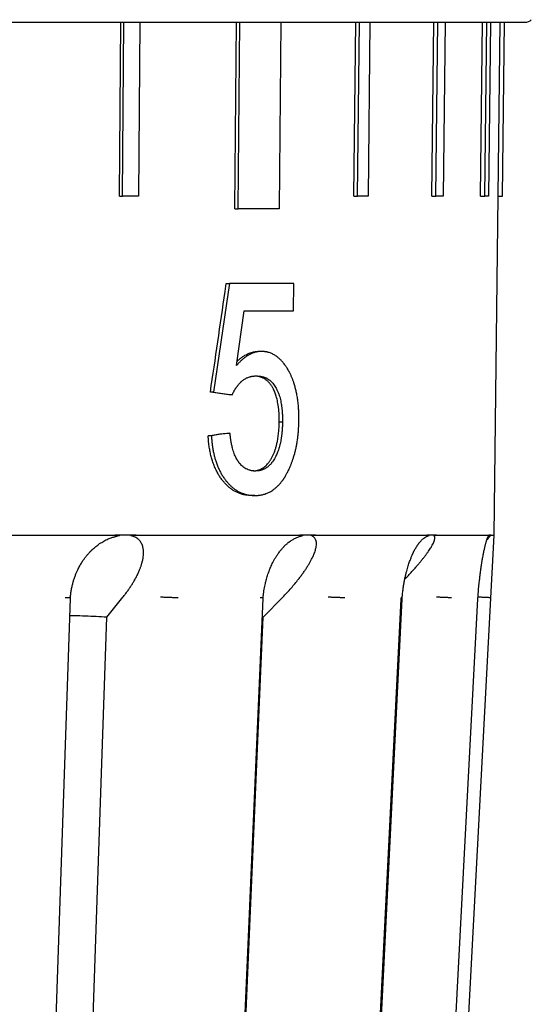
# Model space of a CAD drawing. Header units: millimetres. Extents: x 8 to 564, y 12 to 489.
# Tile 21 of 81: x 311 to 323, y 118 to 141. Entities that reach past the tile are written whole.
import ezdxf

# ---------------------------------------------------------------- set-up
doc = ezdxf.new("R2010")
doc.units = ezdxf.units.MM

msp = doc.modelspace()

# ---------------------------------------------------------------- linework, layer by layer
at = {"color": 7, "linetype": 'Continuous', "lineweight": 30}
for p, q in [((313.002, 137.261), (313.034, 141.361)), ((313.067, 137.261), (313.099, 141.361)), ((313.482, 141.361), (313.45, 137.261)), ((315.72, 136.962), (315.761, 141.361)), ((315.797, 136.96), (315.838, 141.361)), ((316.802, 141.361), (316.761, 136.96)), ((318.525, 137.261), (318.568, 141.361)), ((318.611, 137.261), (318.655, 141.361)), ((318.905, 141.361), (318.861, 137.261)), ((320.365, 137.261), (320.412, 141.361)), ((320.459, 137.261), (320.506, 141.361)), ((320.678, 141.361), (320.631, 137.261)), ((321.511, 137.261), (321.561, 141.361)), ((321.61, 137.261), (321.659, 141.361)), ((321.746, 141.361), (321.697, 137.261)), ((321.928, 137.261), (321.978, 141.361)), ((322.028, 137.261), (322.078, 141.361)), ((322.029, 137.261), (322.079, 141.361)), ((313.002, 137.261), (313.067, 137.261)), ((318.525, 137.261), (318.611, 137.261)), ((320.365, 137.261), (320.459, 137.261)), ((321.511, 137.261), (321.61, 137.261)), ((321.831, 129.26), (321.929, 137.261)), ((321.928, 137.261), (322.028, 137.261)), ((315.72, 136.962), (315.797, 136.96)), ((315.491, 135.011), (315.518, 135.197)), ((315.518, 135.197), (315.594, 135.197)), ((315.594, 135.197), (315.564, 134.989)), ((317.101, 134.556), (317.107, 135.197)), ((315.564, 134.989), (315.22, 132.633)), ((315.757, 133.261), (315.937, 134.556)), ((316.342, 133.594), (316.265, 133.594)), ((315.469, 132.585), (315.143, 132.633)), ((315.22, 132.633), (315.143, 132.633)), ((315.22, 132.633), (315.543, 132.585)), ((315.579, 132.569), (315.469, 132.585)), ((315.543, 132.585), (315.656, 132.569)), ((315.656, 132.569), (315.579, 132.569)), ((316.766, 131.938), (316.843, 131.938)), ((315.166, 131.607), (315.089, 131.607)), ((315.46, 131.661), (315.528, 131.671)), ((315.528, 131.671), (315.604, 131.671)), ((315.604, 131.671), (315.534, 131.661)), ((316.192, 130.197), (316.115, 130.197)), ((312.883, 129.259), (312.896, 129.26)), ((313.38, 129.261), (315.439, 129.261)), ((313.393, 129.259), (313.38, 129.261)), ((317.238, 129.259), (317.248, 129.26)), ((317.43, 129.261), (317.248, 129.259)), ((317.62, 129.259), (317.43, 129.261)), ((317.62, 129.259), (317.61, 129.261)), ((320.247, 129.259), (320.254, 129.26)), ((320.364, 129.261), (320.254, 129.259)), ((320.27, 99.465), (321.831, 129.26)), ((320.475, 129.259), (320.364, 129.261)), ((320.475, 129.259), (320.47, 129.261)), ((321.707, 129.259), (321.709, 129.26)), ((311.842, 127.769), (311.842, 127.791)), ((312.699, 127.326), (313.081, 127.799)), ((316.386, 127.765), (316.386, 127.788)), ((316.388, 127.326), (316.848, 127.799)), ((318.237, 99.465), (319.637, 127.762)), ((319.637, 127.762), (319.638, 127.786)), ((319.663, 127.763), (319.664, 127.787)), ((321.449, 127.762), (321.45, 127.786)), ((311.765, 99.564), (312.699, 127.326)), ((315.196, 99.564), (316.388, 127.326)), ((316.388, 127.326), (316.367, 127.327))]:
    msp.add_line(p, q, dxfattribs=at)
at = {"color": 7, "linetype": 'Continuous', "lineweight": 30, "flags": 128}
for points in [[(310.883, 99.47), (311.35, 113.262), (311.842, 127.769)], [(315.165, 99.467), (315.76, 113.26), (316.386, 127.766)], [(318.264, 99.466), (318.901, 112.348), (319.663, 127.763)], [(319.967, 99.465), (320.47, 109.058), (320.694, 113.344), (321.449, 127.762)]]:
    msp.add_lwpolyline(points, dxfattribs=at)
at = {"color": 7, "linetype": 'Continuous', "lineweight": 30}
msp.add_arc((322.567, 141.561), 0.2, 270, 315, dxfattribs=at)
for points, knots in [([(297.5, 141.361), (297.66, 141.361), (297.98, 141.361), (298.46, 141.361), (298.939, 141.361), (299.417, 141.361), (299.894, 141.361), (300.305, 141.361), (300.65, 141.361), (300.93, 141.361), (301.21, 141.361), (301.489, 141.361), (301.768, 141.361), (302.052, 141.361), (302.341, 141.361), (302.694, 141.361), (303.104, 141.361), (303.57, 141.361), (304.033, 141.361), (304.494, 141.361), (304.949, 141.361), (305.4, 141.361), (305.845, 141.361), (306.288, 141.361), (306.643, 141.361), (306.912, 141.361), (307.096, 141.361), (307.28, 141.361), (307.462, 141.361), (307.644, 141.361), (307.826, 141.361), (308.006, 141.361), (308.252, 141.361), (308.561, 141.361), (308.932, 141.361), (309.309, 141.361), (309.691, 141.361), (310.078, 141.361), (310.462, 141.361), (310.842, 141.361), (311.168, 141.361), (311.443, 141.361), (311.668, 141.361), (311.89, 141.361), (312.111, 141.361), (312.33, 141.361), (312.588, 141.361), (312.885, 141.361), (313.217, 141.361), (313.553, 141.361), (313.892, 141.361), (314.234, 141.361), (314.57, 141.361), (314.901, 141.361), (315.233, 141.361), (315.565, 141.361), (315.897, 141.361), (316.222, 141.361), (316.539, 141.361), (316.849, 141.361), (317.146, 141.361), (317.431, 141.361), (317.703, 141.361), (317.97, 141.361), (318.229, 141.361), (318.447, 141.361), (318.626, 141.361), (318.767, 141.361), (318.906, 141.361), (319.043, 141.361), (319.177, 141.361), (319.334, 141.361), (319.512, 141.361), (319.707, 141.361), (319.902, 141.361), (320.094, 141.361), (320.283, 141.361), (320.465, 141.361), (320.64, 141.361), (320.772, 141.361), (320.866, 141.361), (320.923, 141.361), (320.98, 141.361), (321.035, 141.361), (321.089, 141.361), (321.167, 141.361), (321.266, 141.361), (321.39, 141.361), (321.515, 141.361), (321.639, 141.361), (321.747, 141.361), (321.84, 141.361), (321.919, 141.361), (321.994, 141.361), (322.065, 141.361), (322.13, 141.361), (322.19, 141.361), (322.251, 141.361), (322.313, 141.361), (322.373, 141.361), (322.426, 141.361), (322.47, 141.361), (322.506, 141.361), (322.533, 141.361), (322.553, 141.361), (322.565, 141.361), (322.566, 141.361), (322.567, 141.361)], [0, 0, 0, 0, 0.012202, 0.024388, 0.03656, 0.048724, 0.060885, 0.073046, 0.080215, 0.087386, 0.094561, 0.10174, 0.108925, 0.116116, 0.123722, 0.131343, 0.143522, 0.155688, 0.167844, 0.179997, 0.19215, 0.20409, 0.216039, 0.228, 0.239979, 0.245038, 0.250093, 0.255145, 0.260193, 0.265239, 0.270282, 0.275323, 0.280362, 0.290915, 0.301464, 0.312012, 0.323315, 0.334624, 0.345942, 0.357273, 0.36862, 0.375509, 0.382391, 0.389266, 0.396137, 0.403002, 0.409864, 0.420641, 0.431414, 0.442186, 0.453729, 0.465278, 0.476837, 0.48841, 0.5, 0.512297, 0.524573, 0.536833, 0.549083, 0.561325, 0.573566, 0.585109, 0.596658, 0.608217, 0.61979, 0.63138, 0.638124, 0.644862, 0.651594, 0.658321, 0.665044, 0.671763, 0.682316, 0.692865, 0.703412, 0.714716, 0.726024, 0.737342, 0.748673, 0.76002, 0.764081, 0.768139, 0.772195, 0.776249, 0.780301, 0.784351, 0.793892, 0.803426, 0.814771, 0.826113, 0.837456, 0.84614, 0.854828, 0.863522, 0.872224, 0.880934, 0.889303, 0.897518, 0.909006, 0.920483, 0.931953, 0.943418, 0.954884, 0.966149, 0.977421, 0.988703, 1, 1, 1, 1]), ([(315.143, 132.633), (315.201, 133.029), (315.318, 133.822), (315.433, 134.614), (315.491, 135.011)], [0, 0, 0, 0, 0.499994, 1, 1, 1, 1]), ([(316.342, 133.594), (316.334, 133.594), (316.321, 133.593), (316.302, 133.592), (316.287, 133.591), (316.271, 133.59), (316.25, 133.587), (316.22, 133.581), (316.185, 133.571), (316.15, 133.559), (316.118, 133.547), (316.086, 133.532), (316.046, 133.511), (315.998, 133.482), (315.941, 133.441), (315.897, 133.404), (315.864, 133.374), (315.844, 133.354), (315.824, 133.334), (315.804, 133.313), (315.782, 133.289), (315.766, 133.27), (315.757, 133.261)], [0, 0, 0, 0, 0.034676, 0.064706, 0.090093, 0.110955, 0.138007, 0.194518, 0.25515, 0.309244, 0.36254, 0.415111, 0.467039, 0.561895, 0.658509, 0.757661, 0.797315, 0.837051, 0.872385, 0.906894, 0.949431, 1, 1, 1, 1]), ([(315.77, 133.356), (315.771, 133.357), (315.778, 133.364), (315.791, 133.377), (315.811, 133.395), (315.845, 133.425), (315.894, 133.463), (315.953, 133.502), (316.007, 133.532), (316.058, 133.554), (316.108, 133.571), (316.158, 133.584), (316.21, 133.591), (316.246, 133.593), (316.265, 133.594)], [0, 0, 0, 0, 0.005298, 0.048465, 0.087942, 0.133997, 0.26702, 0.397808, 0.496964, 0.596911, 0.698011, 0.789953, 0.890511, 1, 1, 1, 1]), ([(317.23, 131.976), (317.23, 131.993), (317.229, 132.025), (317.229, 132.069), (317.228, 132.107), (317.228, 132.143), (317.226, 132.184), (317.224, 132.231), (317.221, 132.28), (317.216, 132.333), (317.21, 132.389), (317.202, 132.45), (317.193, 132.512), (317.181, 132.585), (317.163, 132.669), (317.14, 132.762), (317.115, 132.845), (317.089, 132.917), (317.064, 132.981), (317.037, 133.042), (317.004, 133.109), (316.966, 133.179), (316.92, 133.25), (316.873, 133.315), (316.823, 133.373), (316.77, 133.425), (316.723, 133.465), (316.68, 133.495), (316.645, 133.516), (316.608, 133.536), (316.569, 133.552), (316.539, 133.563), (316.518, 133.57), (316.506, 133.573), (316.494, 133.576), (316.483, 133.579), (316.471, 133.582), (316.459, 133.584), (316.447, 133.586), (316.434, 133.588), (316.417, 133.59), (316.395, 133.591), (316.37, 133.593), (316.351, 133.594), (316.342, 133.594)], [0, 0, 0, 0, 0.0209761, 0.039166, 0.0545707, 0.0672672, 0.0837193, 0.1047742, 0.1252894, 0.1445754, 0.1700996, 0.195831, 0.2218034, 0.2480492, 0.2899844, 0.3315852, 0.373041, 0.4041554, 0.4353766, 0.4667844, 0.4984573, 0.5417157, 0.5841199, 0.6258655, 0.6671578, 0.7082084, 0.7492332, 0.7741891, 0.7994487, 0.8250704, 0.8511104, 0.8776219, 0.8854426, 0.893238, 0.9010098, 0.9087594, 0.9164886, 0.9241991, 0.9318925, 0.9395705, 0.9508944, 0.9647387, 0.9811066, 1, 1, 1, 1]), ([(315.656, 132.569), (315.66, 132.578), (315.669, 132.597), (315.681, 132.621), (315.692, 132.642), (315.702, 132.662), (315.712, 132.681), (315.724, 132.7), (315.736, 132.719), (315.748, 132.737), (315.76, 132.754), (315.772, 132.77), (315.784, 132.786), (315.798, 132.804), (315.814, 132.823), (315.829, 132.841), (315.843, 132.855), (315.855, 132.867), (315.865, 132.877), (315.872, 132.884), (315.88, 132.89), (315.887, 132.897), (315.895, 132.903), (315.91, 132.915), (315.932, 132.932), (315.963, 132.952), (315.995, 132.969), (316.028, 132.983), (316.055, 132.992), (316.074, 132.998), (316.085, 133.001), (316.097, 133.004), (316.108, 133.006), (316.12, 133.008), (316.131, 133.01), (316.146, 133.012), (316.166, 133.014), (316.192, 133.016), (316.212, 133.017), (316.222, 133.017)], [0, 0, 0, 0, 0.035442, 0.065532, 0.090278, 0.112565, 0.137652, 0.163439, 0.189951, 0.21469, 0.238535, 0.262215, 0.285741, 0.309123, 0.346052, 0.371853, 0.397167, 0.422237, 0.435278, 0.44826, 0.461186, 0.474059, 0.486881, 0.499655, 0.548848, 0.598755, 0.649563, 0.701446, 0.754567, 0.772047, 0.789591, 0.807204, 0.824892, 0.84266, 0.860512, 0.878455, 0.909941, 0.950453, 1, 1, 1, 1]), ([(316.766, 131.938), (316.766, 131.95), (316.766, 131.974), (316.766, 132.009), (316.765, 132.041), (316.765, 132.07), (316.764, 132.097), (316.762, 132.124), (316.761, 132.154), (316.758, 132.187), (316.755, 132.223), (316.751, 132.258), (316.746, 132.293), (316.74, 132.341), (316.729, 132.402), (316.714, 132.472), (316.697, 132.534), (316.679, 132.588), (316.661, 132.635), (316.641, 132.68), (316.623, 132.718), (316.606, 132.749), (316.592, 132.773), (316.576, 132.796), (316.56, 132.818), (316.543, 132.84), (316.525, 132.86), (316.505, 132.881), (316.483, 132.901), (316.459, 132.921), (316.433, 132.939), (316.407, 132.955), (316.383, 132.967), (316.361, 132.977), (316.341, 132.985), (316.321, 132.992), (316.302, 132.998), (316.282, 133.003), (316.264, 133.006), (316.243, 133.01), (316.218, 133.013), (316.197, 133.015), (316.185, 133.015), (316.185, 133.015)], [0, 0, 0, 0, 0.0230939, 0.044562, 0.0644068, 0.0826313, 0.0992397, 0.1142372, 0.1327456, 0.1548011, 0.1769176, 0.1991087, 0.2213877, 0.2437679, 0.2911532, 0.3376867, 0.3836263, 0.4178561, 0.452018, 0.4862283, 0.5206024, 0.5413811, 0.5623232, 0.5834753, 0.6048827, 0.626589, 0.6486362, 0.6710641, 0.6977274, 0.7246069, 0.7517808, 0.7793249, 0.8073121, 0.827231, 0.8469806, 0.8665761, 0.8860327, 0.9053661, 0.9245925, 0.9388181, 0.9658978, 0.998702, 1, 1, 1, 1]), ([(316.222, 133.017), (316.238, 133.017), (316.266, 133.015), (316.306, 133.011), (316.341, 133.006), (316.368, 133.001), (316.388, 132.995), (316.405, 132.99), (316.422, 132.984), (316.438, 132.977), (316.454, 132.97), (316.47, 132.962), (316.493, 132.949), (316.525, 132.929), (316.564, 132.899), (316.6, 132.864), (316.634, 132.823), (316.666, 132.777), (316.692, 132.733), (316.712, 132.693), (316.727, 132.659), (316.742, 132.624), (316.755, 132.589), (316.77, 132.545), (316.785, 132.491), (316.801, 132.426), (316.814, 132.355), (316.825, 132.281), (316.834, 132.204), (316.838, 132.14), (316.841, 132.087), (316.842, 132.042), (316.843, 131.991), (316.843, 131.956), (316.843, 131.938)], [0, 0, 0, 0, 0.04194, 0.079154, 0.111672, 0.139536, 0.155011, 0.171226, 0.187266, 0.20314, 0.218859, 0.234434, 0.249874, 0.29044, 0.331566, 0.372339, 0.413079, 0.454109, 0.495741, 0.521141, 0.546929, 0.572814, 0.596882, 0.621124, 0.662028, 0.703744, 0.746467, 0.795018, 0.841059, 0.885885, 0.910108, 0.937006, 0.966967, 1, 1, 1, 1]), ([(316.163, 130.776), (316.17, 130.777), (316.185, 130.778), (316.204, 130.78), (316.222, 130.783), (316.234, 130.785), (316.249, 130.789), (316.27, 130.795), (316.297, 130.804), (316.328, 130.817), (316.359, 130.833), (316.393, 130.853), (316.43, 130.881), (316.471, 130.919), (316.504, 130.957), (316.529, 130.988), (316.546, 131.012), (316.561, 131.037), (316.577, 131.063), (316.593, 131.092), (316.614, 131.132), (316.639, 131.187), (316.665, 131.257), (316.689, 131.331), (316.709, 131.408), (316.725, 131.481), (316.736, 131.548), (316.745, 131.609), (316.752, 131.671), (316.758, 131.733), (316.762, 131.796), (316.765, 131.864), (316.766, 131.912), (316.766, 131.938)], [0, 0, 0, 0, 0.017996, 0.041874, 0.054753, 0.066753, 0.07788, 0.095288, 0.126204, 0.15655, 0.186404, 0.215847, 0.258815, 0.303383, 0.349911, 0.373375, 0.39362, 0.41455, 0.436204, 0.458617, 0.481822, 0.530304, 0.578954, 0.628071, 0.677946, 0.728856, 0.764872, 0.802342, 0.841338, 0.877649, 0.913643, 0.954414, 1, 1, 1, 1]), ([(316.843, 131.938), (316.843, 131.922), (316.842, 131.891), (316.841, 131.846), (316.839, 131.805), (316.837, 131.768), (316.834, 131.731), (316.831, 131.694), (316.827, 131.656), (316.823, 131.619), (316.818, 131.582), (316.812, 131.545), (316.805, 131.501), (316.795, 131.448), (316.781, 131.389), (316.766, 131.331), (316.748, 131.275), (316.729, 131.222), (316.708, 131.171), (316.683, 131.117), (316.654, 131.063), (316.622, 131.011), (316.59, 130.967), (316.559, 130.931), (316.531, 130.903), (316.501, 130.877), (316.474, 130.856), (316.448, 130.84), (316.424, 130.827), (316.4, 130.815), (316.374, 130.804), (316.35, 130.796), (316.321, 130.788), (316.288, 130.781), (316.246, 130.776), (316.216, 130.775), (316.2, 130.774)], [0, 0, 0, 0, 0.0276, 0.053198, 0.076802, 0.098419, 0.118061, 0.140151, 0.162624, 0.184708, 0.206415, 0.227759, 0.248756, 0.28581, 0.322261, 0.358219, 0.3938, 0.429121, 0.464303, 0.499469, 0.543214, 0.58577, 0.627407, 0.658211, 0.688787, 0.719268, 0.749783, 0.771963, 0.794614, 0.817779, 0.841498, 0.865808, 0.886658, 0.919462, 0.957219, 1, 1, 1, 1]), ([(316.99, 130.804), (316.996, 130.817), (317.007, 130.842), (317.023, 130.876), (317.035, 130.906), (317.047, 130.934), (317.063, 130.975), (317.083, 131.032), (317.107, 131.107), (317.131, 131.187), (317.152, 131.272), (317.168, 131.344), (317.179, 131.403), (317.187, 131.45), (317.194, 131.499), (317.201, 131.548), (317.207, 131.598), (317.212, 131.646), (317.217, 131.698), (317.221, 131.755), (317.225, 131.823), (317.228, 131.897), (317.229, 131.949), (317.23, 131.976)], [0, 0, 0, 0, 0.03931, 0.073355, 0.102139, 0.125781, 0.155211, 0.216996, 0.282138, 0.357043, 0.429601, 0.500013, 0.538555, 0.577581, 0.617121, 0.6572, 0.697844, 0.739077, 0.773873, 0.822571, 0.876466, 0.935598, 1, 1, 1, 1]), ([(315.089, 131.607), (315.152, 131.616), (315.276, 131.634), (315.399, 131.652), (315.46, 131.661)], [0, 0, 0, 0, 0.499997, 1, 1, 1, 1]), ([(315.45, 130.526), (315.432, 130.549), (315.397, 130.593), (315.348, 130.668), (315.309, 130.736), (315.278, 130.796), (315.255, 130.848), (315.232, 130.901), (315.212, 130.956), (315.193, 131.01), (315.177, 131.063), (315.162, 131.115), (315.149, 131.169), (315.137, 131.224), (315.126, 131.279), (315.117, 131.336), (315.109, 131.395), (315.101, 131.461), (315.095, 131.532), (315.091, 131.582), (315.089, 131.607)], [0, 0, 0, 0, 0.084239, 0.167673, 0.250752, 0.300627, 0.350636, 0.400878, 0.45145, 0.502445, 0.547119, 0.592497, 0.638643, 0.685621, 0.733491, 0.776424, 0.826368, 0.880243, 0.938105, 1, 1, 1, 1]), ([(315.534, 131.661), (315.473, 131.652), (315.352, 131.634), (315.228, 131.616), (315.166, 131.607)], [0, 0, 0, 0, 0.500003, 1, 1, 1, 1]), ([(315.166, 131.607), (315.167, 131.59), (315.169, 131.559), (315.173, 131.515), (315.176, 131.478), (315.179, 131.443), (315.184, 131.404), (315.19, 131.358), (315.198, 131.307), (315.207, 131.259), (315.216, 131.214), (315.225, 131.173), (315.235, 131.132), (315.245, 131.092), (315.257, 131.053), (315.274, 130.996), (315.3, 130.921), (315.337, 130.833), (315.378, 130.75), (315.423, 130.671), (315.471, 130.597), (315.506, 130.552), (315.524, 130.53)], [0, 0, 0, 0, 0.041186, 0.076893, 0.107127, 0.131999, 0.162056, 0.203201, 0.246404, 0.288175, 0.324129, 0.359627, 0.394697, 0.429364, 0.463658, 0.497607, 0.582356, 0.666104, 0.749291, 0.832369, 0.91579, 1, 1, 1, 1]), ([(316.2, 130.774), (316.189, 130.774), (316.169, 130.775), (316.14, 130.778), (316.112, 130.782), (316.089, 130.786), (316.074, 130.79), (316.067, 130.792), (316.065, 130.792), (316.064, 130.793), (316.063, 130.793), (316.063, 130.793), (316.063, 130.793), (316.063, 130.793), (316.044, 130.799), (316.008, 130.813), (315.955, 130.841), (315.909, 130.875), (315.868, 130.912), (315.841, 130.943), (315.824, 130.965), (315.815, 130.976), (315.806, 130.988), (315.798, 131.001), (315.79, 131.013), (315.774, 131.039), (315.752, 131.077), (315.726, 131.131), (315.703, 131.188), (315.682, 131.25), (315.666, 131.308), (315.653, 131.36), (315.643, 131.403), (315.635, 131.446), (315.628, 131.486), (315.622, 131.526), (315.616, 131.568), (315.61, 131.617), (315.606, 131.652), (315.604, 131.671)], [0, 0, 0, 0, 0.0341642, 0.0654303, 0.0938151, 0.1269091, 0.1399122, 0.1453351, 0.1476637, 0.1486772, 0.149121, 0.1493158, 0.1494015, 0.1494391, 0.1494687, 0.2115236, 0.271263, 0.3292818, 0.3771682, 0.4247033, 0.4371507, 0.4496099, 0.4620884, 0.4745934, 0.4871325, 0.4997129, 0.5484502, 0.593886, 0.6406969, 0.690021, 0.7421107, 0.7743732, 0.8062731, 0.8378453, 0.8691255, 0.8941348, 0.9242762, 0.959562, 1, 1, 1, 1]), ([(316.192, 130.197), (316.201, 130.197), (316.219, 130.198), (316.244, 130.199), (316.266, 130.2), (316.286, 130.202), (316.304, 130.204), (316.327, 130.207), (316.355, 130.212), (316.389, 130.221), (316.432, 130.233), (316.482, 130.252), (316.539, 130.277), (316.592, 130.308), (316.643, 130.343), (316.693, 130.384), (316.741, 130.43), (316.789, 130.482), (316.823, 130.524), (316.845, 130.554), (316.856, 130.569), (316.866, 130.585), (316.877, 130.6), (316.887, 130.616), (316.897, 130.632), (316.907, 130.648), (316.918, 130.667), (316.932, 130.691), (316.949, 130.723), (316.968, 130.761), (316.982, 130.789), (316.99, 130.804)], [0, 0, 0, 0, 0.02969, 0.056468, 0.080336, 0.101296, 0.119351, 0.139297, 0.174809, 0.211493, 0.24939, 0.315127, 0.378601, 0.440028, 0.499646, 0.561112, 0.623055, 0.685718, 0.749334, 0.765363, 0.781281, 0.79709, 0.812796, 0.828403, 0.843914, 0.859335, 0.874669, 0.898134, 0.926839, 0.960792, 1, 1, 1, 1]), ([(316.115, 130.197), (316.104, 130.197), (316.082, 130.198), (316.05, 130.2), (316.021, 130.202), (315.993, 130.205), (315.968, 130.209), (315.943, 130.213), (315.913, 130.22), (315.878, 130.229), (315.84, 130.242), (315.802, 130.256), (315.755, 130.276), (315.698, 130.306), (315.632, 130.35), (315.569, 130.401), (315.508, 130.459), (315.469, 130.504), (315.45, 130.526)], [0, 0, 0, 0, 0.048239, 0.093392, 0.135466, 0.174474, 0.210428, 0.243346, 0.282234, 0.338393, 0.393425, 0.447399, 0.500388, 0.60066, 0.700163, 0.79949, 0.89924, 1, 1, 1, 1]), ([(315.524, 130.53), (315.54, 130.511), (315.572, 130.473), (315.623, 130.422), (315.675, 130.377), (315.728, 130.337), (315.784, 130.302), (315.83, 130.277), (315.867, 130.261), (315.894, 130.25), (315.922, 130.24), (315.95, 130.231), (315.978, 130.223), (316.005, 130.216), (316.035, 130.21), (316.067, 130.206), (316.105, 130.202), (316.147, 130.198), (316.176, 130.197), (316.192, 130.197)], [0, 0, 0, 0, 0.084061, 0.1673469, 0.2501999, 0.332968, 0.4159998, 0.499641, 0.5380076, 0.5769125, 0.6163849, 0.6564525, 0.6971418, 0.7384784, 0.7727679, 0.8209099, 0.8748069, 0.9344948, 1, 1, 1, 1]), ([(308.075, 129.259), (308.212, 129.259), (308.485, 129.259), (308.891, 129.26), (309.293, 129.26), (309.69, 129.26), (310.083, 129.26), (310.472, 129.26), (310.846, 129.26), (311.205, 129.26), (311.549, 129.26), (311.889, 129.26), (312.225, 129.259), (312.556, 129.259), (312.774, 129.259), (312.883, 129.259)], [0, 0, 0, 0, 0.079964, 0.159933, 0.23991, 0.319892, 0.399881, 0.479876, 0.559878, 0.633218, 0.706564, 0.779915, 0.853271, 0.926633, 1, 1, 1, 1]), ([(311.842, 127.791), (311.845, 127.824), (311.851, 127.888), (311.866, 127.981), (311.885, 128.07), (311.906, 128.154), (311.931, 128.234), (311.958, 128.31), (311.987, 128.38), (312.021, 128.456), (312.063, 128.537), (312.112, 128.621), (312.154, 128.683), (312.186, 128.726), (312.206, 128.753), (312.227, 128.78), (312.248, 128.804), (312.268, 128.827), (312.285, 128.846), (312.299, 128.861), (312.309, 128.872), (312.318, 128.881), (312.327, 128.89), (312.338, 128.901), (312.352, 128.916), (312.37, 128.932), (312.395, 128.955), (312.426, 128.982), (312.466, 129.014), (312.509, 129.046), (312.556, 129.077), (312.605, 129.108), (312.655, 129.135), (312.706, 129.16), (312.755, 129.182), (312.799, 129.198), (312.838, 129.212), (312.872, 129.222), (312.901, 129.229), (312.923, 129.235), (312.932, 129.236), (312.935, 129.237)], [0, 0, 0, 0, 0.047234, 0.092645, 0.136431, 0.178644, 0.219322, 0.258345, 0.295582, 0.331059, 0.381714, 0.430363, 0.477059, 0.494881, 0.512411, 0.52965, 0.546601, 0.562486, 0.575911, 0.586382, 0.594565, 0.600461, 0.606175, 0.614362, 0.625031, 0.638178, 0.652912, 0.677856, 0.705001, 0.734358, 0.765947, 0.796621, 0.829182, 0.862068, 0.891958, 0.918731, 0.942374, 0.962905, 0.980278, 0.994682, 1, 1, 1, 1]), ([(313.393, 129.259), (313.339, 129.259), (313.231, 129.261), (313.065, 129.261), (312.953, 129.26), (312.896, 129.259)], [0, 0, 0, 0, 0.326744, 0.660064, 1, 1, 1, 1]), ([(312.896, 129.259), (312.905, 129.259), (312.921, 129.259), (312.944, 129.259), (312.961, 129.258), (312.974, 129.258), (312.982, 129.257), (312.986, 129.257), (312.989, 129.257), (312.991, 129.257), (312.993, 129.257), (312.994, 129.257), (312.997, 129.256), (313, 129.256), (313.002, 129.255), (313.003, 129.255), (313.003, 129.254), (313.003, 129.254), (313.003, 129.254), (313.002, 129.254), (313.002, 129.253), (313.001, 129.253), (312.999, 129.252), (312.995, 129.251), (312.99, 129.249), (312.984, 129.248), (312.978, 129.247), (312.971, 129.245), (312.958, 129.242), (312.946, 129.24), (312.937, 129.237), (312.935, 129.237)], [0, 0, 0, 0, 0.155527, 0.288469, 0.398829, 0.466783, 0.522043, 0.537643, 0.551835, 0.564618, 0.575993, 0.585962, 0.594527, 0.631749, 0.64276, 0.646588, 0.649563, 0.650878, 0.652181, 0.653559, 0.655084, 0.658776, 0.663532, 0.692124, 0.714658, 0.745162, 0.775815, 0.812353, 0.854777, 0.97081, 1, 1, 1, 1]), ([(313.081, 127.799), (313.1, 127.823), (313.137, 127.87), (313.19, 127.941), (313.239, 128.012), (313.286, 128.082), (313.329, 128.153), (313.372, 128.227), (313.412, 128.303), (313.45, 128.382), (313.476, 128.444), (313.493, 128.49), (313.503, 128.519), (313.513, 128.548), (313.522, 128.577), (313.53, 128.606), (313.542, 128.651), (313.555, 128.711), (313.565, 128.784), (313.567, 128.837), (313.566, 128.874), (313.565, 128.896), (313.563, 128.917), (313.56, 128.938), (313.556, 128.958), (313.552, 128.977), (313.545, 129.005), (313.533, 129.038), (313.515, 129.076), (313.493, 129.111), (313.468, 129.142), (313.439, 129.17), (313.406, 129.194), (313.369, 129.214), (313.342, 129.225), (313.328, 129.231)], [0, 0, 0, 0, 0.0420341, 0.0839221, 0.1257213, 0.1674893, 0.2092839, 0.2511627, 0.2995563, 0.3472031, 0.3942004, 0.4125094, 0.4307401, 0.4488989, 0.4669922, 0.4850267, 0.5030088, 0.5526569, 0.6008148, 0.6476533, 0.663163, 0.6785516, 0.6938266, 0.7089959, 0.7240675, 0.7390494, 0.75395, 0.7873971, 0.8198201, 0.8513344, 0.8820659, 0.9121501, 0.9417316, 0.9709624, 1, 1, 1, 1]), ([(313.328, 129.231), (313.326, 129.232), (313.322, 129.233), (313.315, 129.236), (313.307, 129.238), (313.298, 129.241), (313.289, 129.244), (313.281, 129.247), (313.276, 129.248), (313.272, 129.25), (313.27, 129.251), (313.268, 129.251), (313.267, 129.252), (313.267, 129.253), (313.267, 129.253), (313.267, 129.254), (313.267, 129.254), (313.267, 129.254), (313.267, 129.254), (313.268, 129.255), (313.27, 129.255), (313.273, 129.256), (313.276, 129.256), (313.279, 129.257), (313.282, 129.257), (313.285, 129.257), (313.297, 129.258), (313.319, 129.259), (313.354, 129.259), (313.379, 129.259), (313.393, 129.259)], [0, 0, 0, 0, 0.038524, 0.083024, 0.133501, 0.189957, 0.252393, 0.297766, 0.333798, 0.352633, 0.367324, 0.37788, 0.39044, 0.394786, 0.398029, 0.399354, 0.400582, 0.401817, 0.403161, 0.406465, 0.410887, 0.423615, 0.44187, 0.453122, 0.465801, 0.479914, 0.495467, 0.633938, 0.802073, 1, 1, 1, 1]), ([(315.439, 129.261), (315.545, 129.261), (315.758, 129.261), (316.068, 129.26), (316.372, 129.26), (316.668, 129.26), (316.958, 129.259), (317.144, 129.259), (317.238, 129.259)], [0, 0, 0, 0, 0.166667, 0.333333, 0.5, 0.666667, 0.833333, 1, 1, 1, 1]), ([(316.386, 127.788), (316.389, 127.816), (316.394, 127.87), (316.405, 127.948), (316.417, 128.02), (316.431, 128.086), (316.446, 128.153), (316.463, 128.218), (316.481, 128.281), (316.498, 128.333), (316.512, 128.375), (316.524, 128.408), (316.535, 128.435), (316.543, 128.456), (316.549, 128.471), (316.553, 128.481), (316.556, 128.488), (316.559, 128.495), (316.563, 128.505), (316.569, 128.519), (316.583, 128.548), (316.603, 128.591), (316.632, 128.649), (316.665, 128.709), (316.703, 128.77), (316.738, 128.822), (316.769, 128.865), (316.795, 128.898), (316.819, 128.928), (316.841, 128.953), (316.859, 128.973), (316.873, 128.987), (316.885, 129), (316.9, 129.015), (316.918, 129.032), (316.939, 129.051), (316.96, 129.069), (316.979, 129.084), (316.992, 129.095), (317.002, 129.103), (317.012, 129.109), (317.024, 129.118), (317.041, 129.13), (317.063, 129.145), (317.092, 129.163), (317.127, 129.182), (317.164, 129.199), (317.202, 129.216), (317.242, 129.229), (317.271, 129.238), (317.287, 129.242), (317.288, 129.242)], [0, 0, 0, 0, 0.039269, 0.075961, 0.110308, 0.142348, 0.172102, 0.207627, 0.239215, 0.266715, 0.286936, 0.304215, 0.31856, 0.329981, 0.337732, 0.34314, 0.346209, 0.34935, 0.354745, 0.362393, 0.372291, 0.403705, 0.43546, 0.473703, 0.512733, 0.552703, 0.577592, 0.602722, 0.625801, 0.645555, 0.661997, 0.6726, 0.682344, 0.694773, 0.710127, 0.728397, 0.74725, 0.762708, 0.774771, 0.780557, 0.788033, 0.797859, 0.810037, 0.828951, 0.851707, 0.878336, 0.908882, 0.935691, 0.965121, 0.997152, 1, 1, 1, 1]), ([(316.848, 127.799), (316.882, 127.835), (316.95, 127.905), (317.045, 128.012), (317.136, 128.117), (317.212, 128.212), (317.275, 128.295), (317.327, 128.366), (317.375, 128.435), (317.42, 128.503), (317.461, 128.569), (317.497, 128.633), (317.53, 128.693), (317.558, 128.75), (317.582, 128.804), (317.602, 128.856), (317.618, 128.906), (317.63, 128.952), (317.64, 129.001), (317.644, 129.051), (317.643, 129.1), (317.633, 129.142), (317.617, 129.178), (317.594, 129.208), (317.572, 129.223), (317.561, 129.231)], [0, 0, 0, 0, 0.062992, 0.12572, 0.188377, 0.251159, 0.294408, 0.337054, 0.379165, 0.420813, 0.462071, 0.503016, 0.541156, 0.578401, 0.614825, 0.650507, 0.685532, 0.719989, 0.753971, 0.798332, 0.84094, 0.882079, 0.922068, 0.961253, 1, 1, 1, 1]), ([(317.248, 129.259), (317.255, 129.259), (317.267, 129.259), (317.283, 129.259), (317.296, 129.258), (317.306, 129.258), (317.311, 129.258), (317.315, 129.257), (317.316, 129.257), (317.318, 129.257), (317.319, 129.257), (317.32, 129.257), (317.323, 129.256), (317.325, 129.256), (317.326, 129.255), (317.326, 129.255), (317.326, 129.254), (317.326, 129.254), (317.326, 129.254), (317.325, 129.254), (317.325, 129.253), (317.324, 129.253), (317.322, 129.252), (317.319, 129.251), (317.315, 129.249), (317.31, 129.248), (317.305, 129.247), (317.299, 129.245), (317.293, 129.244), (317.289, 129.243), (317.288, 129.242)], [0, 0, 0, 0, 0.175219, 0.325323, 0.450317, 0.527589, 0.590747, 0.608664, 0.625015, 0.639801, 0.653021, 0.664679, 0.674775, 0.71702, 0.729517, 0.733862, 0.737238, 0.738731, 0.74021, 0.741773, 0.743505, 0.747694, 0.753093, 0.785543, 0.811117, 0.845738, 0.880528, 0.921997, 0.970146, 1, 1, 1, 1]), ([(317.561, 129.231), (317.56, 129.231), (317.558, 129.233), (317.554, 129.235), (317.55, 129.237), (317.546, 129.239), (317.541, 129.242), (317.535, 129.245), (317.53, 129.248), (317.526, 129.25), (317.525, 129.251), (317.524, 129.251), (317.523, 129.252), (317.523, 129.253), (317.523, 129.253), (317.523, 129.254), (317.523, 129.254), (317.523, 129.254), (317.524, 129.254), (317.524, 129.255), (317.526, 129.255), (317.528, 129.256), (317.531, 129.256), (317.533, 129.257), (317.536, 129.257), (317.538, 129.257), (317.547, 129.258), (317.564, 129.259), (317.591, 129.259), (317.609, 129.259), (317.62, 129.259)], [0, 0, 0, 0, 0.034395, 0.071782, 0.11216, 0.155532, 0.201897, 0.251257, 0.331415, 0.350426, 0.365586, 0.376902, 0.39009, 0.394643, 0.398005, 0.399352, 0.400575, 0.401787, 0.4031, 0.406356, 0.410779, 0.423681, 0.442346, 0.453891, 0.466922, 0.481445, 0.497466, 0.632541, 0.800007, 1, 1, 1, 1]), ([(317.61, 129.261), (317.695, 129.261), (317.865, 129.261), (318.112, 129.261), (318.352, 129.26), (318.584, 129.26), (318.809, 129.26), (319.026, 129.26), (319.23, 129.26), (319.421, 129.26), (319.599, 129.259), (319.772, 129.259), (319.937, 129.259), (320.097, 129.259), (320.197, 129.259), (320.247, 129.259)], [0, 0, 0, 0, 0.08, 0.16, 0.24, 0.32, 0.4, 0.48, 0.56, 0.633333, 0.706666, 0.78, 0.853333, 0.926667, 1, 1, 1, 1]), ([(319.664, 127.787), (319.667, 127.823), (319.674, 127.894), (319.687, 127.997), (319.701, 128.093), (319.717, 128.183), (319.734, 128.266), (319.752, 128.343), (319.77, 128.413), (319.788, 128.477), (319.805, 128.535), (319.822, 128.59), (319.84, 128.64), (319.857, 128.685), (319.872, 128.725), (319.886, 128.76), (319.897, 128.785), (319.906, 128.804), (319.912, 128.817), (319.917, 128.828), (319.922, 128.839), (319.926, 128.848), (319.932, 128.859), (319.939, 128.874), (319.948, 128.892), (319.959, 128.913), (319.972, 128.936), (319.984, 128.958), (319.997, 128.978), (320.008, 128.997), (320.02, 129.015), (320.032, 129.032), (320.043, 129.049), (320.054, 129.063), (320.063, 129.075), (320.072, 129.086), (320.082, 129.099), (320.095, 129.114), (320.111, 129.132), (320.129, 129.149), (320.147, 129.166), (320.161, 129.178), (320.173, 129.187), (320.18, 129.193), (320.188, 129.199), (320.196, 129.204), (320.204, 129.21), (320.216, 129.217), (320.231, 129.225), (320.251, 129.235), (320.266, 129.241), (320.275, 129.244), (320.276, 129.244)], [0, 0, 0, 0, 0.050053, 0.097501, 0.142619, 0.185496, 0.226198, 0.264571, 0.300514, 0.334077, 0.365302, 0.394221, 0.423902, 0.450748, 0.474794, 0.496162, 0.514876, 0.524218, 0.532725, 0.540398, 0.547236, 0.553287, 0.560561, 0.570103, 0.583382, 0.599435, 0.617285, 0.634575, 0.651203, 0.667176, 0.682498, 0.697158, 0.713698, 0.727666, 0.739072, 0.749627, 0.762464, 0.779895, 0.800348, 0.823545, 0.846504, 0.868417, 0.878287, 0.887931, 0.89735, 0.906544, 0.916789, 0.929586, 0.948016, 0.970126, 0.995856, 1, 1, 1, 1]), ([(319.726, 128.222), (319.726, 128.222), (319.75, 128.247), (319.795, 128.295), (319.861, 128.366), (319.924, 128.435), (319.984, 128.503), (320.041, 128.569), (320.094, 128.633), (320.143, 128.693), (320.188, 128.75), (320.229, 128.804), (320.266, 128.856), (320.3, 128.906), (320.331, 128.952), (320.361, 129.001), (320.388, 129.051), (320.411, 129.1), (320.426, 129.142), (320.434, 129.178), (320.435, 129.208), (320.429, 129.223), (320.427, 129.231)], [0, 0, 0, 0, 0.0007132, 0.058427, 0.1153354, 0.1715302, 0.2271068, 0.2821637, 0.3368022, 0.3876983, 0.4373996, 0.4860053, 0.5336212, 0.5803599, 0.6263405, 0.6716881, 0.7308856, 0.7877426, 0.842641, 0.8960044, 0.9482941, 1, 1, 1, 1]), ([(320.254, 129.259), (320.264, 129.259), (320.277, 129.259), (320.291, 129.258), (320.296, 129.257), (320.298, 129.256), (320.298, 129.255), (320.298, 129.255), (320.298, 129.254), (320.298, 129.254), (320.298, 129.254), (320.297, 129.254), (320.297, 129.253), (320.297, 129.253), (320.295, 129.252), (320.292, 129.251), (320.286, 129.248), (320.281, 129.246), (320.276, 129.245)], [0, 0, 0, 0, 0.483363, 0.632186, 0.719178, 0.764161, 0.777751, 0.782553, 0.786291, 0.787908, 0.789466, 0.791064, 0.792794, 0.796915, 0.802216, 0.837531, 0.860746, 1, 1, 1, 1]), ([(320.427, 129.231), (320.426, 129.231), (320.426, 129.233), (320.424, 129.235), (320.423, 129.237), (320.422, 129.239), (320.42, 129.242), (320.418, 129.245), (320.416, 129.248), (320.415, 129.25), (320.415, 129.251), (320.414, 129.251), (320.414, 129.252), (320.415, 129.253), (320.415, 129.253), (320.415, 129.254), (320.415, 129.254), (320.416, 129.254), (320.416, 129.254), (320.417, 129.255), (320.418, 129.255), (320.419, 129.256), (320.421, 129.256), (320.423, 129.257), (320.424, 129.257), (320.426, 129.257), (320.432, 129.258), (320.442, 129.259), (320.458, 129.259), (320.469, 129.259), (320.475, 129.259)], [0, 0, 0, 0, 0.034395, 0.071782, 0.11216, 0.155532, 0.201897, 0.251257, 0.331415, 0.350426, 0.365586, 0.376902, 0.39009, 0.394643, 0.398005, 0.399352, 0.400575, 0.401787, 0.4031, 0.406356, 0.410779, 0.423681, 0.442346, 0.453891, 0.466922, 0.481445, 0.497466, 0.632541, 0.800007, 1, 1, 1, 1]), ([(320.47, 129.261), (320.519, 129.261), (320.618, 129.261), (320.756, 129.261), (320.887, 129.26), (321.009, 129.26), (321.123, 129.26), (321.229, 129.26), (321.323, 129.26), (321.407, 129.26), (321.482, 129.259), (321.549, 129.259), (321.609, 129.259), (321.663, 129.259), (321.692, 129.259), (321.707, 129.259)], [0, 0, 0, 0, 0.08, 0.16, 0.24, 0.32, 0.4, 0.48, 0.56, 0.633333, 0.706666, 0.78, 0.853333, 0.926667, 1, 1, 1, 1]), ([(321.45, 127.786), (321.453, 127.816), (321.457, 127.875), (321.464, 127.96), (321.471, 128.038), (321.478, 128.109), (321.485, 128.174), (321.491, 128.233), (321.497, 128.284), (321.503, 128.33), (321.508, 128.372), (321.513, 128.409), (321.517, 128.44), (321.521, 128.465), (321.523, 128.484), (321.526, 128.5), (321.528, 128.514), (321.53, 128.529), (321.532, 128.546), (321.536, 128.568), (321.54, 128.597), (321.546, 128.633), (321.553, 128.675), (321.561, 128.722), (321.57, 128.771), (321.579, 128.818), (321.588, 128.863), (321.597, 128.906), (321.606, 128.947), (321.614, 128.985), (321.623, 129.02), (321.632, 129.053), (321.64, 129.082), (321.647, 129.106), (321.653, 129.126), (321.658, 129.142), (321.662, 129.152), (321.664, 129.16), (321.666, 129.165), (321.669, 129.172), (321.672, 129.18), (321.675, 129.189), (321.679, 129.198), (321.684, 129.208), (321.688, 129.217), (321.692, 129.224), (321.695, 129.23), (321.698, 129.235), (321.701, 129.238), (321.703, 129.241), (321.706, 129.245), (321.71, 129.249), (321.712, 129.251), (321.713, 129.252)], [0, 0, 0, 0, 0.03984, 0.07696, 0.111536, 0.143592, 0.173142, 0.199726, 0.223888, 0.245558, 0.26471, 0.283439, 0.298957, 0.311276, 0.320407, 0.328049, 0.335201, 0.342459, 0.350824, 0.361082, 0.377369, 0.396883, 0.419611, 0.44752, 0.477143, 0.506461, 0.535488, 0.564237, 0.593146, 0.621643, 0.649744, 0.677463, 0.704495, 0.728381, 0.749288, 0.767233, 0.782228, 0.789463, 0.796963, 0.80656, 0.818267, 0.832074, 0.847674, 0.865288, 0.883446, 0.90022, 0.915902, 0.930167, 0.943033, 0.955205, 0.970269, 0.98862, 1, 1, 1, 1]), ([(321.659, 129.146), (321.666, 129.154), (321.682, 129.171), (321.701, 129.194), (321.718, 129.214), (321.726, 129.225), (321.73, 129.231)], [0, 0, 0, 0, 0.225472, 0.486277, 0.743991, 1, 1, 1, 1]), ([(321.765, 129.259), (321.759, 129.26), (321.749, 129.261), (321.73, 129.261), (321.716, 129.26), (321.709, 129.259)], [0, 0, 0, 0, 0.325603, 0.658924, 1, 1, 1, 1]), ([(321.709, 129.259), (321.71, 129.259), (321.712, 129.259), (321.714, 129.259), (321.716, 129.258), (321.717, 129.258), (321.717, 129.257), (321.718, 129.257), (321.718, 129.257), (321.718, 129.257), (321.718, 129.257), (321.718, 129.257), (321.718, 129.256), (321.718, 129.256), (321.717, 129.255), (321.717, 129.255), (321.716, 129.254), (321.716, 129.254), (321.716, 129.254), (321.716, 129.254), (321.715, 129.253), (321.715, 129.253), (321.714, 129.252), (321.714, 129.252), (321.713, 129.252)], [0, 0, 0, 0, 0.230184, 0.42694, 0.590275, 0.690849, 0.772634, 0.795723, 0.816727, 0.835646, 0.852482, 0.867236, 0.879913, 0.935002, 0.951298, 0.956964, 0.961367, 0.963313, 0.965242, 0.967281, 0.969539, 0.975002, 0.982042, 1, 1, 1, 1]), ([(321.73, 129.231), (321.73, 129.231), (321.731, 129.233), (321.732, 129.234), (321.734, 129.236), (321.735, 129.239), (321.737, 129.241), (321.738, 129.243), (321.74, 129.245), (321.741, 129.247), (321.742, 129.248), (321.742, 129.25), (321.743, 129.251), (321.744, 129.252), (321.745, 129.253), (321.745, 129.253), (321.746, 129.254), (321.746, 129.254), (321.746, 129.254), (321.747, 129.254), (321.747, 129.255), (321.747, 129.255), (321.748, 129.256), (321.749, 129.256), (321.749, 129.256), (321.75, 129.257), (321.752, 129.257), (321.754, 129.258), (321.758, 129.259), (321.761, 129.259), (321.764, 129.259), (321.765, 129.259)], [0, 0, 0, 0, 0.030575, 0.065018, 0.103333, 0.145518, 0.191574, 0.241503, 0.279474, 0.312071, 0.339296, 0.361149, 0.377636, 0.39441, 0.406026, 0.410041, 0.413055, 0.414307, 0.415486, 0.416689, 0.418008, 0.421246, 0.428126, 0.437782, 0.448816, 0.462202, 0.477967, 0.574676, 0.693878, 0.83564, 1, 1, 1, 1]), ([(321.765, 129.259), (321.775, 129.259), (321.796, 129.259), (321.816, 129.26), (321.829, 129.26), (321.83, 129.26), (321.831, 129.26)], [0, 0, 0, 0, 0.253784, 0.507589, 0.761414, 1, 1, 1, 1]), ([(311.842, 127.791), (311.842, 127.791), (311.841, 127.79), (311.831, 127.788), (311.817, 127.787), (311.797, 127.786), (311.774, 127.786), (311.747, 127.786), (311.728, 127.786), (311.718, 127.786)], [0, 0, 0, 0, 0.143702, 0.300502, 0.447392, 0.59194, 0.732897, 0.869198, 1, 1, 1, 1]), ([(314.382, 127.786), (314.372, 127.786), (314.352, 127.786), (314.317, 127.786), (314.279, 127.787), (314.237, 127.787), (314.193, 127.789), (314.149, 127.79), (314.107, 127.792), (314.068, 127.794), (314.032, 127.795), (313.999, 127.797), (313.979, 127.799), (313.97, 127.799)], [0, 0, 0, 0, 0.086794, 0.17742, 0.271232, 0.367416, 0.465016, 0.562992, 0.654765, 0.745067, 0.833123, 0.918274, 1, 1, 1, 1]), ([(316.386, 127.788), (316.386, 127.788), (316.387, 127.788), (316.383, 127.787), (316.374, 127.786), (316.36, 127.786), (316.342, 127.786), (316.326, 127.786), (316.319, 127.786)], [0, 0, 0, 0, 0.0284387, 0.2324604, 0.4332291, 0.6290095, 0.8183237, 1, 1, 1, 1]), ([(318.314, 127.786), (318.307, 127.786), (318.292, 127.786), (318.264, 127.786), (318.231, 127.787), (318.194, 127.787), (318.153, 127.789), (318.111, 127.79), (318.069, 127.792), (318.028, 127.794), (317.989, 127.795), (317.951, 127.797), (317.929, 127.799), (317.917, 127.799)], [0, 0, 0, 0, 0.086794, 0.17742, 0.271232, 0.367416, 0.465016, 0.562992, 0.654765, 0.745067, 0.833123, 0.918274, 1, 1, 1, 1]), ([(319.664, 127.787), (319.664, 127.787), (319.664, 127.786), (319.66, 127.786), (319.652, 127.786), (319.642, 127.786), (319.638, 127.786)], [0, 0, 0, 0, 0.051433, 0.379098, 0.69594, 1, 1, 1, 1]), ([(320.827, 127.786), (320.823, 127.786), (320.815, 127.786), (320.796, 127.786), (320.771, 127.787), (320.741, 127.787), (320.706, 127.789), (320.668, 127.79), (320.629, 127.792), (320.589, 127.794), (320.549, 127.795), (320.51, 127.797), (320.486, 127.799), (320.473, 127.799)], [0, 0, 0, 0, 0.0867943, 0.1774197, 0.271232, 0.3674158, 0.4650164, 0.562992, 0.6547648, 0.7450668, 0.8331228, 0.9182743, 1, 1, 1, 1]), ([(321.449, 127.762), (321.449, 127.762), (321.451, 127.762), (321.451, 127.762), (321.448, 127.762), (321.447, 127.762)], [0, 0, 0, 0, 0.035232, 0.527116, 1, 1, 1, 1]), ([(321.45, 127.786), (321.451, 127.786), (321.453, 127.786), (321.449, 127.786), (321.448, 127.786)], [0, 0, 0, 0, 0.500639, 1, 1, 1, 1]), ([(321.751, 127.786), (321.75, 127.786), (321.749, 127.786), (321.74, 127.786), (321.725, 127.787), (321.704, 127.787), (321.678, 127.789), (321.647, 127.79), (321.612, 127.792), (321.576, 127.794), (321.539, 127.795), (321.501, 127.797), (321.476, 127.799), (321.464, 127.799)], [0, 0, 0, 0, 0.0867943, 0.1774197, 0.271232, 0.3674158, 0.4650164, 0.562992, 0.6547648, 0.7450668, 0.8331228, 0.9182743, 1, 1, 1, 1]), ([(312.699, 127.326), (312.616, 127.331), (312.449, 127.342), (312.194, 127.352), (311.987, 127.357), (311.864, 127.356), (311.828, 127.356)], [0, 0, 0, 0, 0.293622, 0.587093, 0.880471, 1, 1, 1, 1])]:
    msp.add_open_spline(points, degree=3, knots=knots, dxfattribs=at)
for points in [[(313.45, 137.261), (313.386, 137.261), (313.259, 137.261), (313.131, 137.261), (313.067, 137.261)], [(318.861, 137.261), (318.82, 137.261), (318.738, 137.261), (318.654, 137.261), (318.611, 137.261)], [(320.631, 137.261), (320.603, 137.261), (320.547, 137.261), (320.488, 137.261), (320.459, 137.261)], [(321.697, 137.261), (321.683, 137.261), (321.655, 137.261), (321.625, 137.261), (321.61, 137.261)], [(316.761, 136.96), (316.683, 136.96), (316.527, 136.96), (316.288, 136.96), (316.045, 136.96), (315.879, 136.96), (315.797, 136.96)], [(317.107, 135.197), (317.011, 135.197), (316.82, 135.197), (316.524, 135.197), (316.222, 135.197), (315.912, 135.197), (315.7, 135.197), (315.594, 135.197)], [(315.937, 134.556), (316.038, 134.556), (316.24, 134.556), (316.534, 134.556), (316.822, 134.556), (317.008, 134.556), (317.101, 134.556)]]:
    msp.add_open_spline(points, degree=3, dxfattribs=at)

doc.saveas('drawing.dxf')
